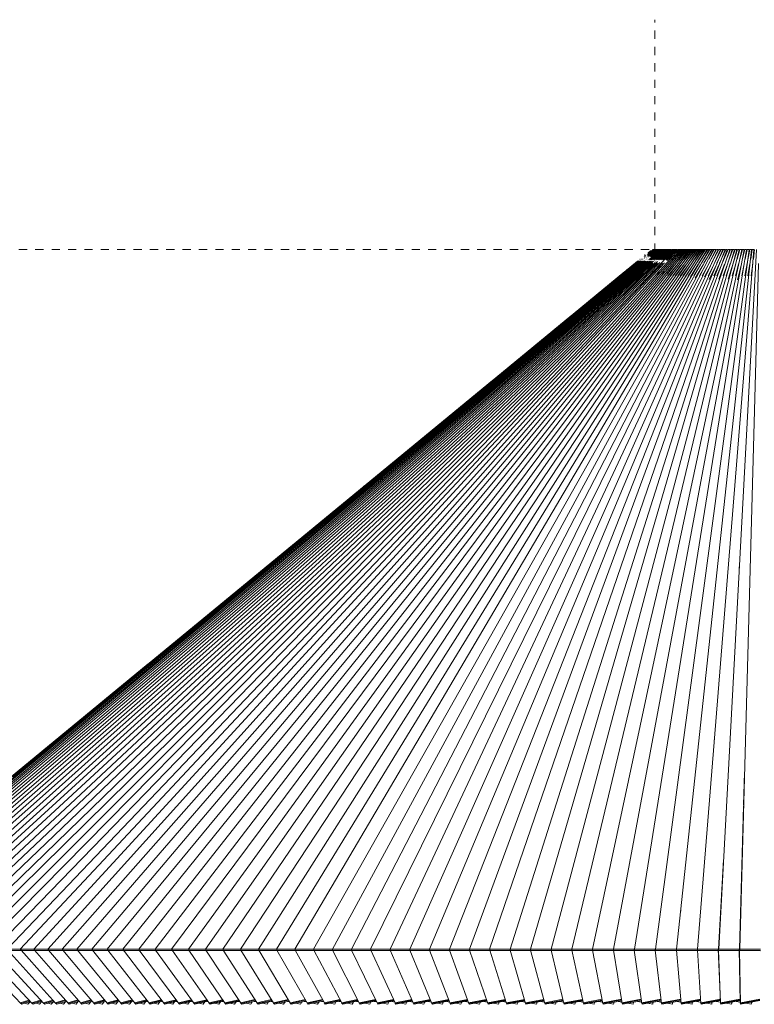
# Model space of a CAD drawing. Header units: millimetres. Extents: x 6154 to 9370, y -3062 to 6985.
# Tile 13 of 22: x 6321 to 6590, y 1381 to 1742. Entities that reach past the tile are written whole.
import ezdxf

# ---------------------------------------------------------------- set-up
doc = ezdxf.new("R2010")
doc.units = ezdxf.units.MM
doc.linetypes.add('Dash', pattern=[6, 3, -3])
doc.layers.add('A-ANNO-DIMS', color=7, linetype='Dash', lineweight=9, true_color=0xd2d2d2)
doc.layers.add('E-LITE-EQPM', color=7, linetype='Continuous', lineweight=20)

# ---------------------------------------------------------------- blocks, each defined once
blk = doc.blocks.new('20116 - 20116 SAIGON IN Ivory white pendant lamp ø700-517438-Alzado_PDF')
at = {"layer": 'E-LITE-EQPM'}
for p, q in [((6316.52, 1401.25), (6561.03, 1657.85)), ((6331.5, 1401.25), (6562.73, 1657.85)), ((6336.76, 1401.25), (6563.34, 1657.85)), ((6342.12, 1401.25), (6563.95, 1657.85)), ((6347.63, 1401.25), (6564.58, 1657.85)), ((6353.25, 1401.25), (6565.22, 1657.85)), ((6358.97, 1401.25), (6565.88, 1657.85)), ((6364.83, 1401.25), (6566.55, 1657.85)), ((6370.77, 1401.25), (6567.23, 1657.85)), ((6376.85, 1401.25), (6567.93, 1657.85)), ((6383.02, 1401.25), (6568.64, 1657.85)), ((6389.27, 1401.25), (6569.36, 1657.85)), ((6395.66, 1401.25), (6570.1, 1657.85)), ((6402.11, 1401.25), (6570.84, 1657.85)), ((6408.69, 1401.25), (6571.6, 1657.85)), ((6415.34, 1401.25), (6572.37, 1657.85)), ((6422.05, 1401.25), (6573.15, 1657.85)), ((6428.89, 1401.25), (6573.94, 1657.85)), ((6435.77, 1401.25), (6574.73, 1657.85)), ((6442.77, 1401.25), (6575.54, 1657.85)), ((6449.82, 1401.25), (6576.36, 1657.85)), ((6456.92, 1401.25), (6577.18, 1657.85)), ((6464.12, 1401.25), (6578.02, 1657.85)), ((6471.35, 1401.25), (6578.86, 1657.85)), ((6478.67, 1401.25), (6579.71, 1657.85)), ((6486.04, 1401.25), (6580.56, 1657.85)), ((6493.43, 1401.25), (6581.42, 1657.85)), ((6500.91, 1401.25), (6582.29, 1657.85)), ((6515.97, 1401.25), (6584.05, 1657.85)), ((6523.56, 1401.25), (6584.93, 1657.85)), ((6531.16, 1401.25), (6585.82, 1657.85)), ((6538.84, 1401.25), (6586.71, 1657.85)), ((6553.26, 1657.49), (6551.29, 1655.82)), ((6551.33, 1655.33), (6554.26, 1657.85)), ((6553.88, 1657.85), (6551.49, 1655.82)), ((6553.26, 1657.64), (6551.54, 1656.19)), ((6552.77, 1657.36), (6551.54, 1656.33)), ((6552.4, 1657.28), (6551.54, 1656.56)), ((6552.4, 1657.17), (6551.54, 1656.45)), ((6551.61, 1655.33), (6554.51, 1657.85)), ((6551.84, 1654.03), (6556.05, 1657.85)), ((6554.86, 1657.85), (6551.97, 1655.34)), ((6552.21, 1655.33), (6555.07, 1657.85)), ((6552.25, 1654.04), (6556.41, 1657.85)), ((6555.47, 1657.85), (6552.4, 1655.14)), ((6555.16, 1657.85), (6552.4, 1655.44)), ((6552.4, 1657.3), (6552.47, 1657.36)), ((6552.4, 1657.36), (6552.4, 1657.36)), ((6552.4, 1656.96), (6552.42, 1656.98)), ((6552.42, 1656.47), (6554.03, 1657.85)), ((6552.54, 1655.33), (6555.38, 1657.85)), ((6555.81, 1657.85), (6552.65, 1655.05)), ((6552.67, 1654.03), (6556.8, 1657.85)), ((6552.8, 1656.98), (6552.83, 1657)), ((6554.1, 1657.85), (6552.83, 1656.76)), ((6552.83, 1657.32), (6552.88, 1657.36)), ((6552.9, 1655.33), (6555.7, 1657.85)), ((6556.16, 1657.85), (6553.03, 1655.05)), ((6553.11, 1657.85), (6553.21, 1657.85)), ((6553.12, 1654.04), (6557.2, 1657.85)), ((6554.6, 1657.85), (6553.14, 1656.59)), ((6556.53, 1657.85), (6553.26, 1654.9)), ((6553.26, 1656.52), (6554.78, 1657.85)), ((6553.26, 1657.81), (6553.3, 1657.85)), ((6554.34, 1657.85), (6553.26, 1656.92)), ((6553.35, 1657.85), (6553.26, 1657.78)), ((6553.26, 1657.36), (6553.26, 1657.37)), ((6553.54, 1657.85), (6553.63, 1657.85)), ((6553.59, 1654.04), (6557.62, 1657.85)), ((6553.71, 1657.85), (6553.82, 1657.85)), ((6556.92, 1657.85), (6553.85, 1655.05)), ((6553.91, 1657.85), (6554.03, 1657.85)), ((6554.1, 1657.85), (6554.26, 1657.85)), ((6554.13, 1654.08), (6558.05, 1657.85)), ((6557.32, 1657.85), (6554.13, 1654.9)), ((6554.22, 1401.25), (6588.51, 1657.85)), ((6554.26, 1657.85), (6554.51, 1657.85)), ((6554.4, 1657.85), (6554.51, 1657.85)), ((6554.51, 1657.85), (6554.7, 1657.85)), ((6554.59, 1654.04), (6558.51, 1657.85)), ((6554.62, 1657.85), (6554.78, 1657.85)), ((6557.75, 1657.85), (6554.74, 1655.05)), ((6554.86, 1657.85), (6554.99, 1657.85)), ((6558.65, 1657.85), (6554.99, 1654.36)), ((6558.19, 1657.85), (6554.99, 1654.83)), ((6555.12, 1654.04), (6558.98, 1657.85)), ((6555.16, 1657.85), (6555.37, 1657.85)), ((6555.19, 1657.85), (6555.38, 1657.85)), ((6555.24, 1657.85), (6555.38, 1657.85)), ((6559.12, 1657.85), (6555.42, 1654.28)), ((6555.47, 1657.85), (6555.69, 1657.85)), ((6555.51, 1657.85), (6555.7, 1657.85)), ((6555.52, 1657.85), (6555.7, 1657.85)), ((6555.66, 1654.05), (6559.47, 1657.85)), ((6555.81, 1657.85), (6556.05, 1657.85)), ((6555.84, 1657.85), (6556.05, 1657.85)), ((6559.61, 1657.85), (6555.85, 1654.16)), ((6555.86, 1657.85), (6556.05, 1657.85)), ((6556.16, 1653.98), (6559.97, 1657.85)), ((6556.16, 1657.85), (6556.41, 1657.85)), ((6556.19, 1657.85), (6556.41, 1657.85)), ((6556.24, 1657.85), (6556.41, 1657.85)), ((6560.12, 1657.85), (6556.53, 1654.28)), ((6556.53, 1657.85), (6556.67, 1657.85)), ((6556.56, 1657.85), (6556.8, 1657.85)), ((6556.62, 1657.85), (6556.8, 1657.85)), ((6556.75, 1653.98), (6560.49, 1657.85)), ((6556.92, 1657.85), (6557.07, 1657.85)), ((6556.95, 1657.85), (6557.2, 1657.85)), ((6556.97, 1657.85), (6557.2, 1657.85)), ((6560.65, 1657.85), (6557.11, 1654.28)), ((6557.32, 1657.85), (6557.48, 1657.85)), ((6557.36, 1657.85), (6557.62, 1657.85)), ((6557.38, 1657.85), (6557.62, 1657.85)), ((6561.19, 1657.85), (6557.58, 1654.15)), ((6557.75, 1657.85), (6558.05, 1657.85)), ((6557.78, 1657.85), (6558.05, 1657.85)), ((6557.8, 1657.85), (6558.05, 1657.85)), ((6557.96, 1653.98), (6561.58, 1657.85)), ((6558.19, 1657.85), (6558.44, 1657.85)), ((6561.75, 1657.85), (6558.32, 1654.28)), ((6562.32, 1657.85), (6558.44, 1653.74)), ((6558.44, 1657.85), (6558.65, 1657.85)), ((6558.6, 1653.98), (6562.15, 1657.85)), ((6558.65, 1657.85), (6558.82, 1657.85)), ((6558.7, 1657.85), (6558.98, 1657.85)), ((6559.16, 1657.85), (6559.47, 1657.85)), ((6559.18, 1657.85), (6559.47, 1657.85)), ((6562.91, 1657.85), (6559.3, 1653.96)), ((6559.65, 1657.85), (6559.97, 1657.85)), ((6559.67, 1657.85), (6559.97, 1657.85)), ((6563.52, 1657.85), (6560.16, 1654.17)), ((6560.16, 1657.85), (6560.49, 1657.85)), ((6560.19, 1657.85), (6560.49, 1657.85)), ((6560.69, 1657.85), (6561.03, 1657.85)), ((6560.71, 1657.85), (6561.03, 1657.85)), ((6560.71, 1657.85), (6561.03, 1657.85)), ((6564.14, 1657.85), (6560.95, 1654.28)), ((6564.77, 1657.85), (6561.03, 1653.58)), ((6561.23, 1657.85), (6561.58, 1657.85)), ((6561.25, 1657.85), (6561.58, 1657.85)), ((6561.58, 1657.85), (6561.89, 1657.85)), ((6565.42, 1657.85), (6561.89, 1653.73)), ((6561.89, 1657.85), (6562.15, 1657.85)), ((6561.89, 1657.85), (6562.15, 1657.85)), ((6561.94, 1401.25), (6589.41, 1657.85)), ((6562.36, 1657.85), (6562.73, 1657.85)), ((6562.39, 1657.85), (6562.73, 1657.85)), ((6566.08, 1657.85), (6562.75, 1653.88)), ((6562.92, 1657.85), (6563.34, 1657.85)), ((6562.98, 1657.85), (6563.34, 1657.85)), ((6563.56, 1657.85), (6563.95, 1657.85)), ((6563.59, 1657.85), (6563.95, 1657.85)), ((6566.76, 1657.85), (6563.61, 1654.01)), ((6564.18, 1657.85), (6564.58, 1657.85)), ((6564.2, 1657.85), (6564.58, 1657.85)), ((6567.44, 1657.85), (6564.59, 1654.28)), ((6564.77, 1657.85), (6565.22, 1657.85)), ((6564.77, 1657.85), (6565.22, 1657.85)), ((6564.81, 1657.85), (6565.22, 1657.85)), ((6565.22, 1657.85), (6565.34, 1657.85)), ((6568.86, 1657.85), (6565.34, 1653.22)), ((6568.14, 1657.85), (6565.34, 1654.25)), ((6565.34, 1657.85), (6565.42, 1657.85)), ((6565.42, 1657.85), (6565.88, 1657.85)), ((6565.49, 1657.85), (6565.88, 1657.85)), ((6566.12, 1657.85), (6566.55, 1657.85)), ((6566.15, 1657.85), (6566.55, 1657.85)), ((6566.8, 1657.85), (6567.23, 1657.85)), ((6566.83, 1657.85), (6567.23, 1657.85)), ((6569.58, 1657.85), (6566.94, 1654.28)), ((6570.32, 1657.85), (6567.06, 1653.31)), ((6567.48, 1657.85), (6567.93, 1657.85)), ((6567.51, 1657.85), (6567.93, 1657.85)), ((6568.14, 1657.85), (6568.64, 1657.85)), ((6568.14, 1657.85), (6568.64, 1657.85)), ((6568.18, 1657.85), (6568.64, 1657.85)), ((6571.07, 1657.85), (6568.59, 1654.28)), ((6568.64, 1657.85), (6568.79, 1657.85)), ((6571.83, 1657.85), (6568.79, 1653.34)), ((6568.79, 1657.85), (6568.86, 1657.85)), ((6568.79, 1657.85), (6569.36, 1657.85)), ((6568.93, 1657.85), (6569.36, 1657.85)), ((6572.6, 1657.85), (6569.27, 1652.73)), ((6569.62, 1657.85), (6570.1, 1657.85)), ((6569.66, 1401.25), (6590.31, 1657.85)), ((6569.66, 1657.85), (6570.1, 1657.85)), ((6573.38, 1657.85), (6570.16, 1652.73)), ((6570.36, 1657.85), (6570.84, 1657.85)), ((6570.4, 1657.85), (6570.84, 1657.85)), ((6571.07, 1657.85), (6571.6, 1657.85)), ((6574.18, 1657.85), (6571.07, 1652.73)), ((6571.11, 1657.85), (6571.6, 1657.85)), ((6571.6, 1657.85), (6572.24, 1657.85)), ((6571.83, 1657.85), (6573.15, 1657.85)), ((6574.98, 1657.85), (6571.99, 1652.73)), ((6572.24, 1657.85), (6572.6, 1657.85)), ((6572.68, 1657.85), (6573.15, 1657.85)), ((6573.42, 1657.85), (6573.94, 1657.85)), ((6573.46, 1657.85), (6573.94, 1657.85)), ((6575.79, 1657.85), (6573.78, 1654.28)), ((6576.61, 1657.85), (6573.96, 1652.93)), ((6574.18, 1657.85), (6574.73, 1657.85)), ((6574.22, 1657.85), (6574.73, 1657.85)), ((6577.43, 1657.85), (6574.81, 1652.73)), ((6574.98, 1657.85), (6575.54, 1657.85)), ((6574.98, 1657.85), (6575.69, 1657.85)), ((6575.54, 1657.85), (6575.69, 1657.85)), ((6575.69, 1657.85), (6576.36, 1657.85)), ((6575.69, 1657.85), (6575.79, 1657.85)), ((6578.27, 1657.85), (6575.69, 1652.57)), ((6575.79, 1657.85), (6576.36, 1657.85)), ((6576.61, 1657.85), (6577.18, 1657.85)), ((6576.65, 1657.85), (6577.18, 1657.85)), ((6579.11, 1657.85), (6576.74, 1652.73)), ((6577.43, 1401.25), (6591.22, 1657.85)), ((6577.43, 1657.85), (6578.02, 1657.85)), ((6577.51, 1657.85), (6578.02, 1657.85)), ((6579.96, 1657.85), (6577.71, 1652.73)), ((6578.27, 1657.85), (6579.71, 1657.85)), ((6578.27, 1657.85), (6578.86, 1657.85)), ((6580.82, 1657.85), (6578.7, 1652.73)), ((6578.86, 1657.85), (6579.14, 1657.85)), ((6579.14, 1657.85), (6579.71, 1657.85)), ((6579.96, 1657.85), (6580.56, 1657.85)), ((6581.69, 1657.85), (6580.29, 1654.28)), ((6580.82, 1657.85), (6581.42, 1657.85)), ((6584.31, 1657.85), (6580.86, 1646.9)), ((6582.56, 1657.85), (6580.86, 1653.22)), ((6581.67, 1652.69), (6583.17, 1657.85)), ((6581.69, 1657.85), (6583.17, 1657.85)), ((6581.69, 1657.85), (6582.29, 1657.85)), ((6583.43, 1657.85), (6582.22, 1654.28)), ((6582.29, 1657.85), (6582.59, 1657.85)), ((6582.59, 1657.85), (6583.17, 1657.85)), ((6583.43, 1657.85), (6584.05, 1657.85)), ((6585.2, 1657.85), (6584.17, 1654.28)), ((6584.31, 1657.85), (6584.93, 1657.85)), ((6586.09, 1657.85), (6585.15, 1654.28)), ((6585.2, 1657.85), (6586.04, 1657.85)), ((6585.2, 1657.85), (6585.82, 1657.85)), ((6585.82, 1657.85), (6586.04, 1657.85)), ((6586.04, 1657.85), (6586.71, 1657.85)), ((6586.98, 1657.85), (6586.04, 1653.87)), ((6586.04, 1657.85), (6586.09, 1657.85)), ((6586.09, 1657.85), (6586.71, 1657.85)), ((6586.78, 1652.69), (6587.61, 1657.85)), ((6588.78, 1657.85), (6586.97, 1648.11)), ((6586.98, 1657.85), (6587.61, 1657.85)), ((6587.88, 1657.85), (6587.13, 1654.28)), ((6587.88, 1657.85), (6588.51, 1657.85)), ((6588.78, 1657.85), (6589.49, 1657.85)), ((6588.78, 1657.85), (6589.41, 1657.85)), ((6589.68, 1657.85), (6589.12, 1654.28)), ((6589.41, 1657.85), (6589.49, 1657.85)), ((6589.49, 1657.85), (6589.68, 1657.85)), ((6589.49, 1657.85), (6590.31, 1657.85)), ((6589.68, 1657.85), (6590.31, 1657.85)), ((6590.58, 1657.85), (6590.11, 1654.28)), ((6242.7, 1401.25), (6547.64, 1653.51)), ((6243.51, 1401.25), (6547.72, 1653.51)), ((6244.5, 1401.25), (6547.83, 1653.51)), ((6246.97, 1401.25), (6548.12, 1653.51)), ((6248.46, 1401.25), (6548.3, 1653.51)), ((6250.12, 1401.25), (6548.52, 1653.52)), ((6251.94, 1401.25), (6548.72, 1653.51)), ((6253.92, 1401.25), (6548.95, 1653.51)), ((6256.07, 1401.25), (6549.21, 1653.51)), ((6258.39, 1401.25), (6549.5, 1653.51)), ((6260.86, 1401.25), (6549.81, 1653.51)), ((6263.51, 1401.25), (6550.24, 1653.6)), ((6266.31, 1401.25), (6550.49, 1653.51)), ((6269.26, 1401.25), (6550.86, 1653.51)), ((6272.38, 1401.25), (6551.25, 1653.51)), ((6275.64, 1401.25), (6551.67, 1653.51)), ((6279.07, 1401.25), (6552.1, 1653.51)), ((6282.65, 1401.25), (6552.56, 1653.51)), ((6286.37, 1401.25), (6553.03, 1653.51)), ((6290.26, 1401.25), (6553.52, 1653.51)), ((6302.76, 1401.25), (6554.99, 1653.37)), ((6408.35, 1537.01), (6548.09, 1653.61)), ((6548.52, 1654.24), (6548.57, 1654.28)), ((6548.52, 1653.84), (6548.58, 1653.89)), ((6548.95, 1654.2), (6549.04, 1654.28)), ((6548.95, 1653.89), (6548.95, 1653.89)), ((6549.38, 1654.25), (6549.41, 1654.28)), ((6549.38, 1653.87), (6549.4, 1653.89)), ((6549.81, 1655.05), (6549.82, 1655.05)), ((6549.81, 1654.62), (6549.87, 1654.66)), ((6549.81, 1654.24), (6549.85, 1654.28)), ((6550.24, 1655.74), (6550.34, 1655.82)), ((6550.24, 1655.76), (6550.32, 1655.82)), ((6550.24, 1655.41), (6550.28, 1655.43)), ((6550.24, 1654.98), (6550.32, 1655.05)), ((6550.24, 1654.61), (6550.3, 1654.66)), ((6550.59, 1655.43), (6550.68, 1655.51)), ((6550.68, 1655.77), (6550.74, 1655.82)), ((6550.68, 1654.98), (6550.75, 1655.05)), ((6550.68, 1654.26), (6550.69, 1654.28)), ((6551.02, 1654.28), (6551.11, 1654.36)), ((6551.54, 1656.59), (6551.55, 1656.59)), ((6551.54, 1655.02), (6551.58, 1655.05)), ((6551.89, 1656.21), (6551.97, 1656.27)), ((6551.89, 1655.05), (6551.97, 1655.12)), ((6551.97, 1656.59), (6551.97, 1656.59)), ((6552.35, 1656.59), (6552.4, 1656.64)), ((6552.4, 1655.77), (6552.46, 1655.82)), ((6554.04, 1653.51), (6554.13, 1653.59)), ((6294.27, 1401.25), (6553.26, 1652.75)), ((6298.45, 1401.25), (6554.13, 1653.07)), ((6307.2, 1401.25), (6554.99, 1652.79)), ((6311.8, 1401.25), (6555.85, 1653.06)), ((6318.65, 1464.5), (6543.05, 1649.77)), ((6321.39, 1401.25), (6556.8, 1652.73)), ((6326.39, 1401.25), (6557.58, 1652.86)), ((6508.4, 1401.25), (6581.66, 1652.66)), ((6543.77, 1650.37), (6543.83, 1650.42)), ((6543.77, 1650.41), (6543.79, 1650.42)), ((6544.64, 1651.12), (6544.72, 1651.19)), ((6544.64, 1651.14), (6544.7, 1651.19)), ((6546.5, 1401.25), (6586.78, 1652.66)), ((6556.73, 1651.19), (6556.71, 1651.18)), ((6560.16, 1651.72), (6558.38, 1649.65)), ((6561, 1651.79), (6558.44, 1648.74)), ((6561.83, 1651.83), (6558.77, 1648.11)), ((6562.62, 1651.82), (6559.65, 1648.11)), ((6563.57, 1651.99), (6560.54, 1648.11)), ((6564.39, 1651.97), (6561.45, 1648.11)), ((6565.26, 1651.99), (6562.38, 1648.11)), ((6566.15, 1652.03), (6563.33, 1648.11)), ((6567.01, 1652.01), (6564.28, 1648.11)), ((6567.99, 1652.16), (6565.06, 1647.82)), ((6568.87, 1652.13), (6566.24, 1648.11)), ((6569.8, 1652.16), (6567.06, 1647.82)), ((6570.74, 1652.19), (6568.26, 1648.11)), ((6571.66, 1652.16), (6568.79, 1647.26)), ((6572.67, 1652.3), (6570.32, 1648.11)), ((6573.63, 1652.31), (6571.37, 1648.11)), ((6574.6, 1652.33), (6572.24, 1647.74)), ((6575.58, 1652.35), (6573.5, 1648.11)), ((6576.53, 1652.29), (6573.96, 1646.77)), ((6577.57, 1652.42), (6575.67, 1648.11)), ((6578.56, 1652.39), (6576.77, 1648.11)), ((6579.56, 1652.41), (6577.41, 1646.92)), ((6580.58, 1652.43), (6579, 1648.11)), ((6581.58, 1652.41), (6580.12, 1648.11)), ((6583.65, 1652.5), (6582.38, 1648.11)), ((6584.68, 1652.52), (6583.52, 1648.11)), ((6585.72, 1652.54), (6584.31, 1646.61)), ((6585.16, 1401.25), (6591.99, 1652.66)), ((6586.75, 1652.51), (6585.82, 1648.11)), ((6588.85, 1652.6), (6588.13, 1648.11)), ((6589.89, 1652.62), (6589.29, 1648.11)), ((6542.83, 1649.65), (6542.91, 1649.72)), ((6542.85, 1649.65), (6542.91, 1649.7)), ((6550.68, 1649.7), (6550.63, 1649.65)), ((6551.95, 1649.74), (6551.86, 1649.65)), ((6553.26, 1649.74), (6553.18, 1649.65)), ((6553.86, 1649.65), (6553.26, 1649.03)), ((6556.04, 1649.65), (6554.99, 1648.5)), ((6555.29, 1649.65), (6554.99, 1649.32)), ((6557.58, 1649.65), (6556.71, 1648.66)), ((6556.8, 1649.65), (6556.71, 1649.55)), ((6538.17, 1645.79), (6538.17, 1645.79)), ((6533.42, 1641.88), (6533.49, 1641.93)), ((6533.42, 1641.9), (6533.46, 1641.93)), ((6533.42, 1641.91), (6533.46, 1641.93)), ((6530.33, 1638.18), (6530.14, 1638.02)), ((6241.58, 1401.25), (6523.55, 1633.73)), ((6522.21, 1632.67), (6522.22, 1632.68)), ((6522.21, 1632.67), (6522.21, 1632.68)), ((6516.4, 1626.58), (6516.09, 1626.32)), ((6511.86, 1624.14), (6511.92, 1624.19)), ((6511.86, 1624.15), (6511.91, 1624.19)), ((6499.73, 1614.16), (6499.78, 1614.21)), ((6499.75, 1614.16), (6499.78, 1614.19)), ((6501.51, 1615.63), (6501.6, 1615.7)), ((6499.72, 1612.63), (6499.28, 1612.26)), ((6241.28, 1401.25), (6494.44, 1609.79)), ((6490.3, 1606.4), (6490.36, 1606.45)), ((6479.53, 1595.67), (6478.91, 1595.15)), ((6479.08, 1597.16), (6479.11, 1597.19)), ((6456.63, 1578.67), (6456.66, 1578.7)), ((6453.91, 1574.04), (6453.42, 1573.64)), ((6447.17, 1570.89), (6447.26, 1570.96)), ((6435.96, 1561.65), (6436.01, 1561.7)), ((6424.74, 1552.42), (6424.77, 1552.44)), ((6413.53, 1543.19), (6413.53, 1543.19)), ((6585, 1542.21), (6584.94, 1540.99)), ((6245.65, 1401.25), (6408.35, 1537.01)), ((6392.83, 1526.14), (6392.91, 1526.21)), ((6241.15, 1401.25), (6368.26, 1505.91)), ((6370.4, 1507.68), (6370.42, 1507.7)), ((6575.89, 1478.72), (6575.79, 1477.5)), ((6586.86, 1466.04), (6586.53, 1454.02)), ((6586.52, 1453.69), (6585.08, 1401.42)), ((6579.14, 1434), (6577.37, 1401.42)), ((6563.49, 1415.7), (6563.36, 1414.48)), ((6321.62, 1381.32), (6303.06, 1400.84)), ((6325.77, 1381.32), (6307.49, 1400.84)), ((6330.06, 1381.32), (6312.08, 1400.84)), ((6316.52, 1401.25), (6321.39, 1401.24)), ((6334.46, 1381.32), (6316.79, 1400.84)), ((6321.77, 1400.71), (6316.91, 1400.72)), ((6321.39, 1401.25), (6326.39, 1401.24)), ((6339.01, 1381.32), (6321.66, 1400.84)), ((6326.76, 1400.71), (6321.78, 1400.72)), ((6326.39, 1401.25), (6331.5, 1401.24)), ((6343.67, 1381.32), (6326.65, 1400.84)), ((6331.86, 1400.71), (6326.76, 1400.72)), ((6331.5, 1401.25), (6336.76, 1401.24)), ((6348.44, 1381.32), (6331.75, 1400.84)), ((6337.11, 1400.71), (6331.86, 1400.72)), ((6336.76, 1401.25), (6342.12, 1401.24)), ((6353.35, 1381.32), (6337, 1400.84)), ((6342.46, 1400.71), (6337.11, 1400.72)), ((6342.12, 1401.25), (6347.63, 1401.24)), ((6358.35, 1381.32), (6342.35, 1400.84)), ((6347.96, 1400.71), (6342.47, 1400.72)), ((6347.63, 1401.25), (6353.25, 1401.24)), ((6363.49, 1381.32), (6347.86, 1400.84)), ((6347.98, 1400.74), (6347.96, 1400.72)), ((6353.56, 1400.71), (6347.96, 1400.72)), ((6353.25, 1401.25), (6358.97, 1401.24)), ((6368.73, 1381.32), (6353.46, 1400.84)), ((6359.27, 1400.71), (6353.57, 1400.72)), ((6358.97, 1401.25), (6364.83, 1401.24)), ((6374.07, 1381.32), (6359.17, 1400.84)), ((6365.12, 1400.71), (6359.27, 1400.72)), ((6364.83, 1401.25), (6370.77, 1401.24)), ((6379.54, 1381.32), (6365.02, 1400.84)), ((6371.05, 1400.71), (6365.12, 1400.72)), ((6370.77, 1401.25), (6376.85, 1401.24)), ((6385.09, 1381.32), (6370.96, 1400.84)), ((6377.12, 1400.71), (6371.05, 1400.72)), ((6376.85, 1401.25), (6383.02, 1401.24)), ((6390.76, 1381.32), (6377.03, 1400.84)), ((6383.28, 1400.71), (6377.12, 1400.72)), ((6383.02, 1401.25), (6389.27, 1401.24)), ((6396.52, 1381.32), (6383.19, 1400.84)), ((6389.52, 1400.71), (6383.28, 1400.72)), ((6389.27, 1401.25), (6395.66, 1401.24)), ((6402.36, 1381.32), (6389.43, 1400.84)), ((6395.89, 1400.71), (6389.52, 1400.72)), ((6395.66, 1401.25), (6402.11, 1401.24)), ((6408.33, 1381.32), (6395.81, 1400.84)), ((6402.33, 1400.71), (6395.9, 1400.72)), ((6402.11, 1401.25), (6408.69, 1401.24)), ((6414.35, 1381.32), (6402.25, 1400.84)), ((6408.9, 1400.71), (6402.34, 1400.72)), ((6408.69, 1401.25), (6415.34, 1401.24)), ((6420.49, 1381.32), (6408.82, 1400.84)), ((6415.53, 1400.71), (6408.9, 1400.72)), ((6415.34, 1401.25), (6422.05, 1401.24)), ((6426.7, 1381.32), (6415.46, 1400.84)), ((6422.24, 1400.71), (6415.54, 1400.72)), ((6422.05, 1401.25), (6428.89, 1401.24)), ((6432.97, 1381.32), (6422.17, 1400.84)), ((6429.06, 1400.71), (6422.24, 1400.72)), ((6428.89, 1401.25), (6435.77, 1401.24)), ((6439.35, 1381.32), (6428.99, 1400.84)), ((6435.93, 1400.71), (6429.07, 1400.72)), ((6435.77, 1401.25), (6442.77, 1401.24)), ((6445.78, 1381.32), (6435.87, 1400.84)), ((6442.91, 1400.71), (6435.93, 1400.72)), ((6442.77, 1401.25), (6449.82, 1401.24)), ((6452.31, 1381.32), (6442.85, 1400.84)), ((6449.95, 1400.71), (6442.91, 1400.72)), ((6449.82, 1401.25), (6456.92, 1401.24)), ((6449.93, 1400.99), (6449.89, 1400.84)), ((6458.9, 1381.32), (6449.89, 1400.84)), ((6457.04, 1400.71), (6449.95, 1400.72)), ((6456.92, 1401.25), (6464.12, 1401.24)), ((6457.02, 1400.99), (6456.98, 1400.84)), ((6465.53, 1381.32), (6456.98, 1400.84)), ((6464.23, 1400.71), (6457.04, 1400.72)), ((6464.12, 1401.25), (6471.35, 1401.24)), ((6464.21, 1400.99), (6464.17, 1400.84)), ((6472.25, 1381.32), (6464.17, 1400.84)), ((6471.44, 1400.71), (6464.23, 1400.72)), ((6471.35, 1401.25), (6478.67, 1401.24)), ((6471.42, 1400.99), (6471.39, 1400.84)), ((6479.01, 1381.32), (6471.39, 1400.84)), ((6478.76, 1400.71), (6471.44, 1400.72)), ((6478.67, 1401.25), (6485.98, 1401.24)), ((6478.73, 1400.99), (6478.71, 1400.84)), ((6485.85, 1381.32), (6478.71, 1400.84)), ((6486.11, 1400.71), (6478.76, 1400.72)), ((6486.04, 1401.25), (6493.43, 1401.24)), ((6486.08, 1400.99), (6486.06, 1400.84)), ((6492.72, 1381.32), (6486.06, 1400.84)), ((6486.11, 1400.72), (6486.09, 1400.84)), ((6493.49, 1400.71), (6486.11, 1400.72)), ((6493.43, 1401.25), (6500.91, 1401.24)), ((6493.46, 1400.99), (6493.45, 1400.84)), ((6499.63, 1381.32), (6493.45, 1400.84)), ((6493.49, 1400.72), (6493.48, 1400.84)), ((6500.96, 1400.71), (6493.49, 1400.72)), ((6500.91, 1401.25), (6508.4, 1401.24)), ((6506.62, 1381.32), (6500.92, 1400.84)), ((6500.96, 1400.72), (6500.95, 1400.84)), ((6500.96, 1401.36), (6500.96, 1401.25)), ((6508.43, 1400.71), (6500.96, 1400.72)), ((6508.4, 1401.25), (6515.97, 1401.24)), ((6513.62, 1381.32), (6508.4, 1400.84)), ((6508.43, 1401.36), (6508.42, 1401.25)), ((6508.43, 1400.72), (6508.43, 1400.84)), ((6515.99, 1400.71), (6508.43, 1400.72)), ((6520.69, 1381.32), (6515.96, 1400.84)), ((6515.98, 1401.36), (6515.97, 1401.25)), ((6515.97, 1401.25), (6523.56, 1401.24)), ((6516, 1401.25), (6515.98, 1401.36)), ((6515.99, 1400.72), (6515.99, 1400.84)), ((6523.57, 1400.71), (6515.99, 1400.72)), ((6523.56, 1401.25), (6523.54, 1401.36)), ((6523.54, 1401.36), (6523.54, 1401.25)), ((6527.78, 1381.32), (6523.54, 1400.84)), ((6523.56, 1401.25), (6531.16, 1401.24)), ((6523.57, 1400.72), (6523.56, 1400.84)), ((6531.15, 1400.71), (6523.57, 1400.72)), ((6531.14, 1401.25), (6531.12, 1401.36)), ((6531.12, 1401.36), (6531.12, 1401.25)), ((6534.88, 1381.32), (6531.13, 1400.84)), ((6531.15, 1400.72), (6531.16, 1400.84)), ((6538.81, 1400.71), (6531.15, 1400.72)), ((6531.16, 1401.25), (6538.83, 1401.24)), ((6538.79, 1401.25), (6538.77, 1401.36)), ((6542.05, 1381.32), (6538.79, 1400.84)), ((6538.81, 1400.72), (6538.82, 1400.84)), ((6546.46, 1400.71), (6538.81, 1400.72)), ((6538.84, 1401.25), (6546.47, 1401.24)), ((6546.44, 1401.1), (6546.41, 1401.36)), ((6549.21, 1381.32), (6546.44, 1400.84)), ((6546.46, 1400.72), (6546.47, 1400.84)), ((6554.17, 1400.71), (6546.46, 1400.72)), ((6546.5, 1401.25), (6554.17, 1401.24)), ((6554.13, 1401.1), (6554.1, 1401.36)), ((6556.42, 1381.32), (6554.15, 1400.84)), ((6554.17, 1400.72), (6554.18, 1400.84)), ((6561.88, 1400.71), (6554.17, 1400.72)), ((6554.22, 1401.25), (6561.87, 1401.24)), ((6561.83, 1401.1), (6561.8, 1401.36)), ((6563.63, 1381.32), (6561.87, 1400.84)), ((6569.58, 1400.71), (6561.88, 1400.72)), ((6561.94, 1401.25), (6569.49, 1401.24)), ((6569.51, 1401.1), (6569.5, 1401.36)), ((6570.85, 1381.32), (6569.57, 1400.84)), ((6577.24, 1400.71), (6569.58, 1400.72)), ((6569.66, 1401.25), (6577.32, 1401.24)), ((6578.01, 1381.85), (6577.24, 1401.36)), ((6578.1, 1381.32), (6577.33, 1400.84)), ((6584.93, 1400.71), (6577.34, 1400.72)), ((6577.43, 1401.25), (6584.92, 1401.24)), ((6585.23, 1381.85), (6584.96, 1401.36)), ((6585.33, 1381.32), (6585.06, 1400.84)), ((6592.66, 1400.71), (6585.06, 1400.72)), ((6585.16, 1401.25), (6592.66, 1401.24)), ((6324.56, 1382.61), (6321.37, 1381.56)), ((6328.85, 1382.63), (6325.51, 1381.56)), ((6333.27, 1382.63), (6329.81, 1381.56)), ((6337.82, 1382.65), (6334.21, 1381.56)), ((6342.5, 1382.66), (6338.76, 1381.56)), ((6347.28, 1382.66), (6343.43, 1381.56)), ((6352.21, 1382.68), (6348.2, 1381.56)), ((6357.23, 1382.68), (6353.11, 1381.56)), ((6362.39, 1382.7), (6358.12, 1381.56)), ((6367.65, 1382.7), (6363.26, 1381.56)), ((6373.01, 1382.71), (6368.51, 1381.56)), ((6378.49, 1382.72), (6373.85, 1381.56)), ((6384.07, 1382.73), (6379.32, 1381.56)), ((6389.76, 1382.74), (6384.87, 1381.56)), ((6395.55, 1382.75), (6390.55, 1381.56)), ((6401.41, 1382.75), (6396.32, 1381.56)), ((6407.4, 1382.76), (6402.16, 1381.56)), ((6413.45, 1382.77), (6408.13, 1381.56)), ((6419.61, 1382.78), (6414.16, 1381.56)), ((6425.85, 1382.78), (6420.3, 1381.56)), ((6432.16, 1382.79), (6426.51, 1381.56)), ((6438.57, 1382.8), (6432.79, 1381.56)), ((6445.03, 1382.8), (6439.18, 1381.56)), ((6451.58, 1382.81), (6445.61, 1381.56)), ((6458.2, 1382.82), (6452.15, 1381.56)), ((6464.87, 1382.82), (6458.73, 1381.56)), ((6471.63, 1382.83), (6465.37, 1381.56)), ((6478.41, 1382.84), (6472.1, 1381.56)), ((6485.29, 1382.85), (6478.86, 1381.56)), ((6492.2, 1382.85), (6485.71, 1381.56)), ((6499.15, 1382.85), (6492.59, 1381.56)), ((6506.17, 1382.87), (6499.5, 1381.56)), ((6499.63, 1381.32), (6506.24, 1382.62)), ((6513.2, 1382.87), (6506.5, 1381.56)), ((6506.62, 1381.32), (6513.27, 1382.62)), ((6520.31, 1382.88), (6513.5, 1381.56)), ((6513.62, 1381.32), (6520.37, 1382.63)), ((6527.39, 1382.87), (6520.58, 1381.56)), ((6520.69, 1381.32), (6527.49, 1382.63)), ((6534.58, 1382.89), (6527.67, 1381.56)), ((6527.78, 1381.32), (6534.63, 1382.63)), ((6541.78, 1382.9), (6534.78, 1381.56)), ((6534.88, 1381.32), (6541.83, 1382.65)), ((6548.98, 1382.9), (6541.95, 1381.56)), ((6542.05, 1381.32), (6549.02, 1382.65)), ((6556.23, 1382.91), (6549.12, 1381.56)), ((6549.21, 1381.32), (6556.26, 1382.66)), ((6563.49, 1382.92), (6556.34, 1381.56)), ((6556.42, 1381.32), (6563.51, 1382.66)), ((6570.74, 1382.92), (6563.56, 1381.56)), ((6563.63, 1381.32), (6570.76, 1382.67)), ((6578.04, 1382.93), (6570.83, 1381.57)), ((6570.85, 1381.32), (6578.05, 1382.68)), ((6585.19, 1382.91), (6578.09, 1381.57)), ((6578.1, 1381.32), (6585.19, 1382.66)), ((6592.46, 1382.92), (6585.33, 1381.57)), ((6585.33, 1381.32), (6592.46, 1382.66)), ((6321.37, 1381.56), (6321.94, 1381.05)), ((6321.62, 1381.32), (6324.79, 1382.36)), ((6321.94, 1381.05), (6325.05, 1382.08)), ((6324.19, 1381.05), (6323.07, 1381.42)), ((6325.08, 1382.05), (6324.19, 1381.05)), ((6325.51, 1381.56), (6326.08, 1381.05)), ((6325.77, 1381.32), (6329.08, 1382.38)), ((6326.08, 1381.05), (6329.34, 1382.09)), ((6328.4, 1381.05), (6327.28, 1381.42)), ((6329.31, 1382.08), (6328.4, 1381.05)), ((6329.81, 1381.56), (6330.37, 1381.05)), ((6330.06, 1381.32), (6333.49, 1382.38)), ((6330.37, 1381.05), (6333.75, 1382.1)), ((6332.76, 1381.05), (6331.57, 1381.43)), ((6333.64, 1382.07), (6332.76, 1381.05)), ((6334.21, 1381.56), (6334.76, 1381.05)), ((6334.46, 1381.32), (6338.04, 1382.4)), ((6334.76, 1381.05), (6338.3, 1382.12)), ((6337.23, 1381.05), (6336, 1381.43)), ((6338.07, 1382.05), (6337.23, 1381.05)), ((6338.76, 1381.56), (6339.3, 1381.05)), ((6339.01, 1381.32), (6342.72, 1382.41)), ((6339.3, 1381.05), (6342.96, 1382.13)), ((6341.84, 1381.05), (6340.58, 1381.43)), ((6342.66, 1382.04), (6341.84, 1381.05)), ((6343.01, 1382.08), (6342.9, 1382.11)), ((6343.43, 1381.56), (6343.96, 1381.05)), ((6343.67, 1381.32), (6347.5, 1382.41)), ((6343.96, 1381.05), (6347.74, 1382.13)), ((6346.55, 1381.05), (6345.26, 1381.42)), ((6347.34, 1382.02), (6346.55, 1381.05)), ((6347.8, 1382.07), (6347.65, 1382.11)), ((6348.2, 1381.56), (6348.73, 1381.05)), ((6348.44, 1381.32), (6352.42, 1382.43)), ((6348.73, 1381.05), (6352.65, 1382.15)), ((6351.39, 1381.05), (6350.07, 1381.42)), ((6352.16, 1382.01), (6351.39, 1381.05)), ((6352.73, 1382.05), (6352.52, 1382.11)), ((6353.11, 1381.56), (6353.63, 1381.05)), ((6353.35, 1381.32), (6357.44, 1382.43)), ((6353.63, 1381.05), (6357.67, 1382.15)), ((6356.36, 1381.05), (6355, 1381.42)), ((6357.1, 1382), (6356.36, 1381.05)), ((6357.76, 1382.04), (6357.5, 1382.11)), ((6358.12, 1381.56), (6358.63, 1381.05)), ((6358.35, 1381.32), (6362.59, 1382.45)), ((6358.63, 1381.05), (6362.81, 1382.17)), ((6361.42, 1381.05), (6360.03, 1381.42)), ((6362.14, 1381.99), (6361.42, 1381.05)), ((6362.93, 1382.02), (6362.6, 1382.11)), ((6363.26, 1381.56), (6363.77, 1381.05)), ((6363.49, 1381.32), (6367.84, 1382.45)), ((6363.77, 1381.05), (6368.07, 1382.17)), ((6366.62, 1381.05), (6365.23, 1381.42)), ((6367.32, 1381.98), (6366.62, 1381.05)), ((6368.19, 1382.01), (6367.81, 1382.11)), ((6368.51, 1381.56), (6369.01, 1381.05)), ((6368.73, 1381.32), (6373.2, 1382.46)), ((6369.01, 1381.05), (6373.41, 1382.18)), ((6371.9, 1381.05), (6370.46, 1381.42)), ((6372.57, 1381.96), (6371.9, 1381.05)), ((6373.55, 1382), (6373.13, 1382.11)), ((6373.85, 1381.56), (6374.34, 1381.05)), ((6374.07, 1381.32), (6378.68, 1382.47)), ((6374.34, 1381.05), (6378.89, 1382.19)), ((6377.31, 1381.05), (6375.83, 1381.42)), ((6377.96, 1381.96), (6377.31, 1381.05)), ((6379.03, 1381.99), (6378.56, 1382.11)), ((6379.32, 1381.56), (6379.8, 1381.05)), ((6379.54, 1381.32), (6384.25, 1382.48)), ((6379.8, 1381.05), (6384.45, 1382.19)), ((6382.83, 1381.05), (6381.32, 1381.42)), ((6383.46, 1381.95), (6382.83, 1381.05)), ((6384.61, 1381.98), (6384.09, 1382.11)), ((6384.87, 1381.56), (6385.34, 1381.05)), ((6385.09, 1381.32), (6389.94, 1382.49)), ((6385.34, 1381.05), (6390.14, 1382.21)), ((6388.43, 1381.05), (6386.89, 1381.42)), ((6389.03, 1381.94), (6388.43, 1381.05)), ((6390.3, 1381.97), (6389.73, 1382.11)), ((6390.55, 1381.56), (6391.01, 1381.05)), ((6390.76, 1381.32), (6395.72, 1382.5)), ((6391.01, 1381.05), (6395.91, 1382.21)), ((6394.15, 1381.05), (6392.59, 1381.42)), ((6394.74, 1381.93), (6394.15, 1381.05)), ((6396.08, 1381.96), (6395.46, 1382.11)), ((6396.32, 1381.56), (6396.77, 1381.05)), ((6396.52, 1381.32), (6401.58, 1382.5)), ((6396.77, 1381.05), (6401.77, 1382.22)), ((6399.94, 1381.05), (6398.36, 1381.42)), ((6400.5, 1381.92), (6399.94, 1381.05)), ((6401.94, 1381.95), (6401.29, 1382.11)), ((6402.16, 1381.56), (6402.6, 1381.05)), ((6402.36, 1381.32), (6407.56, 1382.51)), ((6402.6, 1381.05), (6407.74, 1382.23)), ((6405.84, 1381.05), (6404.23, 1381.42)), ((6406.39, 1381.92), (6405.84, 1381.05)), ((6407.92, 1381.95), (6407.21, 1382.11)), ((6408.13, 1381.56), (6408.56, 1381.05)), ((6408.33, 1381.32), (6413.53, 1382.5)), ((6408.56, 1381.05), (6413.78, 1382.23)), ((6411.85, 1381.05), (6410.21, 1381.42)), ((6412.37, 1381.91), (6411.85, 1381.05)), ((6413.96, 1381.94), (6413.22, 1382.11)), ((6414.16, 1381.56), (6414.58, 1381.05)), ((6414.35, 1381.32), (6419.76, 1382.53)), ((6414.58, 1381.05), (6419.93, 1382.25)), ((6417.91, 1381.05), (6416.25, 1381.42)), ((6418.42, 1381.91), (6417.91, 1381.05)), ((6420.12, 1381.93), (6419.32, 1382.11)), ((6420.3, 1381.56), (6420.71, 1381.05)), ((6420.49, 1381.32), (6426, 1382.53)), ((6420.71, 1381.05), (6426.16, 1382.25)), ((6424.09, 1381.05), (6422.41, 1381.42)), ((6424.58, 1381.9), (6424.09, 1381.05)), ((6426.35, 1381.92), (6425.5, 1382.11)), ((6426.51, 1381.56), (6426.91, 1381.05)), ((6426.7, 1381.32), (6432.3, 1382.54)), ((6426.91, 1381.05), (6432.45, 1382.26)), ((6430.33, 1381.05), (6428.62, 1381.42)), ((6430.78, 1381.88), (6430.33, 1381.05)), ((6432.64, 1381.92), (6431.77, 1382.11)), ((6432.79, 1381.56), (6433.18, 1381.05)), ((6432.97, 1381.32), (6438.7, 1382.55)), ((6433.18, 1381.05), (6438.85, 1382.27)), ((6436.65, 1381.05), (6434.92, 1381.42)), ((6437.09, 1381.89), (6436.65, 1381.05)), ((6439.04, 1381.91), (6438.11, 1382.11)), ((6439.18, 1381.56), (6439.56, 1381.05)), ((6439.35, 1381.32), (6445.15, 1382.55)), ((6439.56, 1381.05), (6445.3, 1382.27)), ((6443.07, 1381.05), (6441.32, 1381.42)), ((6443.49, 1381.89), (6443.07, 1381.05)), ((6445.48, 1381.91), (6444.58, 1382.1)), ((6445.61, 1381.56), (6445.98, 1381.05)), ((6445.78, 1381.32), (6451.71, 1382.56)), ((6445.98, 1381.05), (6451.84, 1382.28)), ((6449.53, 1381.05), (6447.76, 1381.42)), ((6449.93, 1381.88), (6449.53, 1381.05)), ((6452.03, 1381.9), (6451.02, 1382.11)), ((6452.15, 1381.56), (6452.5, 1381.05)), ((6452.31, 1381.32), (6458.32, 1382.57)), ((6452.5, 1381.05), (6458.38, 1382.27)), ((6456.09, 1381.05), (6454.3, 1381.42)), ((6456.47, 1381.88), (6456.09, 1381.05)), ((6458.63, 1381.89), (6457.58, 1382.11)), ((6458.73, 1381.56), (6459.08, 1381.05)), ((6458.9, 1381.32), (6464.98, 1382.57)), ((6459.08, 1381.05), (6465.1, 1382.29)), ((6462.69, 1381.05), (6460.89, 1381.42)), ((6463.05, 1381.87), (6462.69, 1381.05)), ((6465.28, 1381.89), (6464.21, 1382.11)), ((6465.37, 1381.56), (6465.71, 1381.05)), ((6465.53, 1381.32), (6471.73, 1382.58)), ((6465.71, 1381.05), (6471.85, 1382.3)), ((6469.36, 1381.05), (6467.54, 1381.42)), ((6469.71, 1381.87), (6469.36, 1381.05)), ((6472.02, 1381.88), (6470.9, 1382.11)), ((6472.1, 1381.56), (6472.43, 1381.05)), ((6472.25, 1381.32), (6478.51, 1382.58)), ((6472.43, 1381.05), (6478.62, 1382.3)), ((6476.12, 1381.05), (6474.27, 1381.42)), ((6476.44, 1381.86), (6476.12, 1381.05)), ((6478.79, 1381.88), (6477.65, 1382.11)), ((6478.86, 1381.56), (6479.17, 1381.05)), ((6479.01, 1381.32), (6485.38, 1382.6)), ((6479.17, 1381.05), (6485.48, 1382.32)), ((6482.89, 1381.05), (6481.04, 1381.42)), ((6483.2, 1381.86), (6482.89, 1381.05)), ((6485.64, 1381.87), (6484.45, 1382.11)), ((6485.71, 1381.56), (6486.01, 1381.05)), ((6485.85, 1381.32), (6492.29, 1382.6)), ((6486.01, 1381.05), (6492.38, 1382.32)), ((6489.76, 1381.05), (6487.88, 1381.42)), ((6490.04, 1381.85), (6489.76, 1381.05)), ((6492.54, 1381.86), (6491.31, 1382.11)), ((6492.59, 1381.56), (6492.88, 1381.05)), ((6492.72, 1381.32), (6499.23, 1382.6)), ((6492.88, 1381.05), (6499.31, 1382.32)), ((6492.88, 1381.07), (6492.88, 1381.05)), ((6496.64, 1381.05), (6494.76, 1381.42)), ((6496.9, 1381.85), (6496.64, 1381.05)), ((6499.46, 1381.86), (6498.22, 1382.11)), ((6499.5, 1381.56), (6499.78, 1381.05)), ((6499.78, 1381.05), (6506.33, 1382.34)), ((6499.78, 1381.07), (6499.78, 1381.05)), ((6503.58, 1381.05), (6501.68, 1381.42)), ((6503.83, 1381.85), (6503.58, 1381.05)), ((6506.47, 1381.86), (6505.17, 1382.11)), ((6506.52, 1381.65), (6506.5, 1381.56)), ((6506.5, 1381.56), (6506.76, 1381.05)), ((6506.76, 1381.05), (6513.35, 1382.34)), ((6510.59, 1381.05), (6508.68, 1381.42)), ((6510.81, 1381.84), (6510.59, 1381.05)), ((6513.48, 1381.85), (6512.17, 1382.11)), ((6513.53, 1381.66), (6513.5, 1381.56)), ((6513.5, 1381.56), (6513.75, 1381.05)), ((6513.75, 1381.05), (6520.44, 1382.35)), ((6517.6, 1381.05), (6515.68, 1381.42)), ((6517.81, 1381.84), (6517.6, 1381.05)), ((6520.49, 1381.86), (6519.21, 1382.11)), ((6520.6, 1381.68), (6520.58, 1381.56)), ((6520.58, 1381.56), (6520.81, 1381.05)), ((6520.81, 1381.05), (6527.55, 1382.35)), ((6524.68, 1381.05), (6522.75, 1381.42)), ((6524.87, 1381.83), (6524.68, 1381.05)), ((6524.89, 1381.84), (6524.85, 1381.74)), ((6527.67, 1381.84), (6526.28, 1382.11)), ((6527.7, 1381.69), (6527.67, 1381.56)), ((6527.67, 1381.56), (6527.9, 1381.05)), ((6527.9, 1381.05), (6534.68, 1382.35)), ((6531.76, 1381.05), (6529.83, 1381.42)), ((6531.93, 1381.83), (6531.76, 1381.05)), ((6531.97, 1381.83), (6531.9, 1381.68)), ((6534.78, 1381.84), (6533.39, 1382.11)), ((6534.81, 1381.71), (6534.78, 1381.56)), ((6534.78, 1381.56), (6534.99, 1381.05)), ((6534.99, 1381.05), (6541.87, 1382.37)), ((6538.89, 1381.05), (6536.94, 1381.42)), ((6539.04, 1381.83), (6538.89, 1381.05)), ((6539.09, 1381.84), (6539, 1381.61)), ((6541.96, 1381.83), (6540.52, 1382.11)), ((6541.98, 1381.73), (6541.95, 1381.56)), ((6541.95, 1381.56), (6542.15, 1381.05)), ((6542.15, 1381.05), (6549.06, 1382.37)), ((6546.07, 1381.05), (6544.11, 1381.42)), ((6546.2, 1381.82), (6546.07, 1381.05)), ((6546.26, 1381.83), (6546.15, 1381.55)), ((6549.13, 1381.83), (6547.68, 1382.11)), ((6549.14, 1381.77), (6549.12, 1381.56)), ((6549.12, 1381.56), (6549.3, 1381.05)), ((6549.3, 1381.05), (6556.3, 1382.38)), ((6553.23, 1381.05), (6551.27, 1381.42)), ((6553.34, 1381.82), (6553.23, 1381.05)), ((6553.42, 1381.83), (6553.29, 1381.48)), ((6556.36, 1381.83), (6554.87, 1382.11)), ((6556.36, 1381.81), (6556.34, 1381.56)), ((6556.34, 1381.56), (6556.51, 1381.05)), ((6556.51, 1381.05), (6563.54, 1382.38)), ((6560.44, 1381.05), (6558.48, 1381.42)), ((6560.54, 1381.82), (6560.44, 1381.05)), ((6560.63, 1381.83), (6560.49, 1381.41)), ((6563.57, 1381.82), (6562.07, 1382.11)), ((6563.58, 1381.89), (6563.56, 1381.56)), ((6563.56, 1381.56), (6563.71, 1381.05)), ((6563.57, 1381.85), (6563.6, 1381.57)), ((6563.71, 1381.05), (6570.78, 1382.39)), ((6567.64, 1381.05), (6565.68, 1381.42)), ((6567.72, 1381.81), (6567.64, 1381.05)), ((6567.82, 1381.83), (6567.67, 1381.35)), ((6570.77, 1381.83), (6569.29, 1382.11)), ((6570.77, 1381.85), (6570.81, 1381.57)), ((6570.79, 1381.84), (6570.77, 1381.56)), ((6570.77, 1381.56), (6570.92, 1381.05)), ((6570.92, 1381.05), (6578.02, 1382.39)), ((6574.86, 1381.05), (6572.89, 1381.42)), ((6574.92, 1381.81), (6574.86, 1381.05)), ((6574.9, 1381.33), (6574.86, 1381.05)), ((6575.04, 1381.83), (6574.89, 1381.32)), ((6578.01, 1381.83), (6576.52, 1382.11)), ((6578.01, 1381.85), (6578.06, 1381.56)), ((6578.05, 1381.84), (6578.04, 1381.56)), ((6578.04, 1381.56), (6578.17, 1381.05)), ((6578.17, 1381.05), (6585.28, 1382.39)), ((6582.12, 1381.05), (6580.14, 1381.42)), ((6582.16, 1381.8), (6582.12, 1381.05)), ((6582.16, 1381.33), (6582.12, 1381.05)), ((6582.29, 1381.83), (6582.16, 1381.32)), ((6585.23, 1381.83), (6583.76, 1382.11)), ((6585.23, 1381.85), (6585.29, 1381.56)), ((6585.28, 1381.84), (6585.27, 1381.56)), ((6585.27, 1381.56), (6585.39, 1381.05)), ((6585.39, 1381.05), (6592.5, 1382.39)), ((6589.35, 1381.05), (6587.37, 1381.42)), ((6589.37, 1381.8), (6589.35, 1381.05)), ((6589.4, 1381.33), (6589.35, 1381.05)), ((6589.49, 1381.74), (6589.39, 1381.32))]:
    blk.add_line(p, q, dxfattribs=at)
at = {"layer": 'E-LITE-EQPM', "flags": 128}
for points in [[(6316.79, 1400.84), (6320.73, 1400.83), (6321.66, 1400.83)], [(6321.78, 1400.72), (6321.58, 1400.99), (6321.39, 1401.25)], [(6321.66, 1400.84), (6325.67, 1400.83), (6326.65, 1400.83)], [(6326.76, 1400.72), (6326.58, 1400.99), (6326.39, 1401.25)], [(6326.65, 1400.84), (6330.72, 1400.83), (6331.75, 1400.83)], [(6331.86, 1400.72), (6331.68, 1400.99), (6331.5, 1401.25)], [(6331.75, 1400.84), (6335.89, 1400.83), (6337, 1400.83)], [(6337.11, 1400.72), (6336.94, 1400.99), (6336.76, 1401.25)], [(6337, 1400.84), (6341.21, 1400.83), (6342.35, 1400.83)], [(6342.47, 1400.72), (6342.29, 1400.99), (6342.12, 1401.25)], [(6342.35, 1400.84), (6346.62, 1400.83), (6347.86, 1400.83)], [(6347.96, 1400.72), (6347.8, 1400.99), (6347.63, 1401.25)], [(6347.86, 1400.84), (6352.18, 1400.83), (6353.46, 1400.83)], [(6353.57, 1400.72), (6353.41, 1400.99), (6353.25, 1401.25)], [(6353.46, 1400.84), (6357.84, 1400.83), (6359.17, 1400.83)], [(6359.27, 1400.72), (6359.12, 1400.99), (6358.97, 1401.25)], [(6359.17, 1400.84), (6363.61, 1400.83), (6365.02, 1400.83)], [(6365.12, 1400.72), (6364.97, 1400.99), (6364.83, 1401.25)], [(6365.02, 1400.84), (6369.51, 1400.83), (6370.96, 1400.83)], [(6371.05, 1400.72), (6370.91, 1400.99), (6370.77, 1401.25)], [(6370.96, 1400.84), (6375.49, 1400.83), (6377.03, 1400.83)], [(6377.12, 1400.72), (6376.98, 1400.99), (6376.85, 1401.25)], [(6377.03, 1400.84), (6381.61, 1400.83), (6383.19, 1400.83)], [(6383.28, 1400.72), (6383.15, 1400.99), (6383.02, 1401.25)], [(6383.19, 1400.84), (6387.82, 1400.83), (6389.38, 1400.83)], [(6389.52, 1400.72), (6389.4, 1400.99), (6389.27, 1401.25)], [(6389.43, 1400.84), (6394.11, 1400.83), (6395.81, 1400.83)], [(6395.9, 1400.72), (6395.78, 1400.99), (6395.66, 1401.25)], [(6395.81, 1400.84), (6400.53, 1400.83), (6402.25, 1400.83)], [(6402.34, 1400.72), (6402.22, 1400.99), (6402.11, 1401.25)], [(6402.25, 1400.84), (6407.01, 1400.83), (6408.82, 1400.83)], [(6408.9, 1400.72), (6408.79, 1400.99), (6408.69, 1401.25)], [(6408.82, 1400.84), (6413.61, 1400.83), (6415.46, 1400.83)], [(6415.54, 1400.72), (6415.44, 1400.99), (6415.34, 1401.25)], [(6415.46, 1400.84), (6420.29, 1400.83), (6422.17, 1400.83)], [(6422.24, 1400.72), (6422.15, 1400.99), (6422.05, 1401.25)], [(6422.17, 1400.84), (6427.03, 1400.83), (6428.99, 1400.82)], [(6429.07, 1400.72), (6428.98, 1400.99), (6428.89, 1401.25)], [(6428.99, 1400.84), (6433.88, 1400.83), (6435.87, 1400.82)], [(6435.93, 1400.72), (6435.85, 1400.99), (6435.77, 1401.25)], [(6435.87, 1400.84), (6440.78, 1400.83), (6442.85, 1400.82)], [(6442.91, 1400.72), (6442.84, 1400.99), (6442.77, 1401.25)], [(6442.85, 1400.84), (6447.79, 1400.83), (6449.89, 1400.82)], [(6449.95, 1400.72), (6449.88, 1400.99), (6449.82, 1401.25)], [(6449.89, 1400.84), (6454.85, 1400.83), (6456.98, 1400.82)], [(6457.04, 1400.72), (6456.98, 1400.99), (6456.92, 1401.25)], [(6456.98, 1400.84), (6461.96, 1400.83), (6464.17, 1400.82)], [(6464.23, 1400.72), (6464.17, 1400.99), (6464.12, 1401.25)], [(6464.17, 1400.84), (6469.18, 1400.83), (6471.39, 1400.82)], [(6471.44, 1400.72), (6471.4, 1400.99), (6471.35, 1401.25)], [(6471.39, 1400.84), (6476.41, 1400.83), (6478.71, 1400.82)], [(6478.76, 1400.72), (6478.71, 1400.99), (6478.67, 1401.25)], [(6478.71, 1400.84), (6483.74, 1400.83), (6485.98, 1400.82)], [(6486.09, 1400.85), (6486.07, 1400.99), (6486.04, 1401.25)], [(6486.06, 1400.84), (6491.1, 1400.83), (6493.45, 1400.82)], [(6493.48, 1400.85), (6493.46, 1400.99), (6493.43, 1401.25)], [(6493.45, 1400.84), (6498.5, 1400.83), (6500.92, 1400.82)], [(6500.95, 1400.85), (6500.94, 1400.99), (6500.91, 1401.25)], [(6500.92, 1400.84), (6505.97, 1400.83), (6508.4, 1400.82)], [(6508.43, 1400.85), (6508.42, 1400.99), (6508.4, 1401.25)], [(6508.4, 1400.84), (6513.46, 1400.83), (6515.96, 1400.82)], [(6515.96, 1400.84), (6521.02, 1400.83), (6523.54, 1400.82)], [(6515.99, 1400.85), (6515.98, 1400.99), (6515.97, 1401.25)], [(6523.54, 1400.84), (6528.59, 1400.83), (6531.13, 1400.82)], [(6523.56, 1400.85), (6523.56, 1400.99), (6523.56, 1401.25)], [(6531.13, 1400.84), (6536.18, 1400.83), (6538.79, 1400.82)], [(6531.16, 1400.85), (6531.16, 1400.99), (6531.16, 1401.25)], [(6538.77, 1401.36), (6538.78, 1401.1), (6538.79, 1400.99)], [(6538.79, 1400.84), (6543.84, 1400.83), (6546.44, 1400.82)], [(6538.82, 1400.85), (6538.82, 1400.99), (6538.84, 1401.25)], [(6546.41, 1401.36), (6546.42, 1401.1), (6546.43, 1400.99)], [(6546.44, 1400.84), (6551.48, 1400.83), (6554.15, 1400.82)], [(6546.47, 1400.85), (6546.48, 1400.99), (6546.5, 1401.25)], [(6554.1, 1401.36), (6554.13, 1401.1), (6554.15, 1400.84)], [(6554.15, 1400.84), (6559.18, 1400.83), (6561.87, 1400.82)], [(6554.18, 1400.85), (6554.19, 1400.99), (6554.22, 1401.25)], [(6561.8, 1401.36), (6561.83, 1401.1), (6561.87, 1400.84)], [(6561.87, 1400.84), (6566.88, 1400.83), (6569.57, 1400.82)], [(6561.89, 1400.84), (6561.91, 1400.99), (6561.94, 1401.25)], [(6569.5, 1401.36), (6569.54, 1401.1), (6569.57, 1400.84)], [(6569.57, 1400.84), (6574.57, 1400.83), (6577.24, 1400.82)], [(6569.6, 1400.84), (6569.62, 1400.99), (6569.66, 1401.25)], [(6577.24, 1401.36), (6577.29, 1401.1), (6577.33, 1400.84)], [(6577.33, 1400.84), (6582.31, 1400.83), (6584.93, 1400.82)], [(6577.36, 1400.84), (6577.38, 1400.99), (6577.43, 1401.25)], [(6584.96, 1401.36), (6585.01, 1401.1), (6585.06, 1400.84)], [(6585.06, 1400.84), (6590.01, 1400.83), (6592.66, 1400.82)], [(6585.08, 1400.84), (6585.11, 1400.99), (6585.16, 1401.25)]]:
    blk.add_lwpolyline(points, dxfattribs=at)

msp = doc.modelspace()

# ---------------------------------------------------------------- linework, layer by layer
at = {"layer": 'A-ANNO-DIMS'}
for p, q in [((6553.95, 1657.05), (6553.95, 1742.05)), ((6551.89, 1657.77), (6211.89, 1657.77))]:
    msp.add_line(p, q, dxfattribs=at)

# ---------------------------------------------------------------- block references
at = {"layer": 'E-LITE-EQPM'}
msp.add_blockref('20116 - 20116 SAIGON IN Ivory white pendant lamp ø700-517438-Alzado_PDF', (0, 0), dxfattribs=at)

doc.saveas('drawing.dxf')
